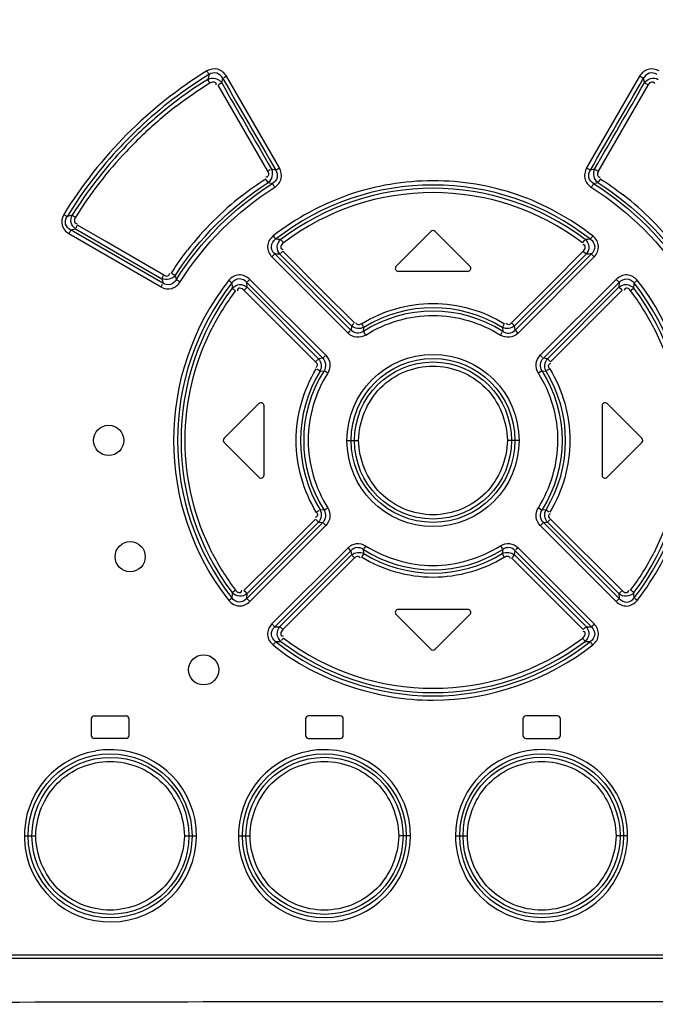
# Model space of a CAD drawing. Header units: inches. Extents: x 0 to 117, y 0 to 83.
# Tile 10 of 73: x 20.08 to 21.74, y 45.17 to 47.74. Entities that reach past the tile are written whole.
import ezdxf

# ---------------------------------------------------------------- set-up
doc = ezdxf.new("R2010")
doc.units = ezdxf.units.IN
doc.header["$LTSCALE"] = 6.431102
doc.header["$MEASUREMENT"] = 0
doc.layers.get('0').update_dxf_attribs({"linetype": 'CONTINUOUS'})
doc.styles.get("Standard").update_dxf_attribs({"font": 'txt', "width": 0.8})
doc.dimstyles.new('DIMSTYLE_2', dxfattribs={"dimtxt": 0.78125, "dimasz": 0.7, "dimexe": 0.18, "dimexo": 0.0625, "dimgap": 0.09, "dimtad": 1, "dimdec": 0, "dimzin": 4, "dimdsep": 46, "dimtxsty": 'STANDARD', "dimblk": '_FILLED', "dimblk1": '_FILLED', "dimblk2": '_FILLED', "dimcen": 0.09, "dimadec": 0, "dimazin": 0, "dimtfac": 1, "dimtdec": 0, "dimtofl": 0, "dimtmove": 0, "dimatfit": 3, "dimldrblk": '_FILLED', "dimfxl": 1, "dimtolj": 1, "dimtzin": 4, "dimarcsym": 0})

# ---------------------------------------------------------------- blocks, each defined once
blk = doc.blocks.new('_FILLED')
at = {"color": 0, "linetype": 'BYBLOCK'}
blk.add_solid([(0, 0), (-1, 0.1429), (-1, -0.1429)], dxfattribs=at)
blk = doc.blocks.new('*D21')
at = {"color": 7, "linetype": 'CONTINUOUS'}
for p, q in [((18.7406, 53.1218), (14.4987, 53.1218)), ((14.8737, 53.1218), (14.8737, 40.289)), ((14.8737, 27.4562), (14.8737, 40.289)), ((21.3059, 27.4562), (14.4987, 27.4562))]:
    blk.add_line(p, q, dxfattribs=at)
at = {"color": 7, "linetype": 'CONTINUOUS', "xscale": 0.7, "yscale": 0.7, "zscale": 0.7}
for p, rotation in [((14.8737, 53.1218), 90), ((14.8737, 27.4562), 270)]:
    blk.add_blockref('_FILLED', p, dxfattribs=dict(at, rotation=rotation))
at = {"color": 7, "linetype": 'CONTINUOUS', "insert": (13.8972, 40.289), "char_height": 0.78125, "width": 1.875, "attachment_point": 2, "rotation": 90, "line_spacing_factor": 0.9}
blk.add_mtext('652', dxfattribs=at)

msp = doc.modelspace()

# ---------------------------------------------------------------- linework, layer by layer
at = {"color": 7, "linetype": 'CONTINUOUS'}
for p, q in [((20.6068, 47.5788), (20.5982, 47.5741)), ((20.6068, 47.5788), (20.6095, 47.5904)), ((20.6197, 47.5961), (20.612, 47.5918)), ((20.7577, 47.3568), (20.6197, 47.5961)), ((21.6968, 47.5961), (21.5588, 47.3568)), ((21.7069, 47.5905), (21.6985, 47.5952)), ((21.7069, 47.5904), (21.7097, 47.5788)), ((20.5966, 47.5732), (20.7264, 47.3484)), ((21.59, 47.3484), (21.7199, 47.5732)), ((20.7264, 47.3484), (20.7341, 47.3527)), ((20.7477, 47.3512), (20.7365, 47.354)), ((20.7477, 47.3512), (20.7561, 47.356)), ((21.5588, 47.3568), (21.5664, 47.3526)), ((21.58, 47.354), (21.5688, 47.3512)), ((21.58, 47.354), (21.5884, 47.3493)), ((20.7279, 47.3189), (20.7226, 47.3269)), ((20.7279, 47.3189), (20.7391, 47.3159)), ((21.5774, 47.3159), (21.5885, 47.3189)), ((20.2126, 47.1951), (20.2255, 47.1982)), ((20.4536, 47.0559), (20.2126, 47.1951)), ((20.2255, 47.1982), (20.4509, 47.068)), ((20.3061, 47.164), (20.2303, 47.2077)), ((21.1527, 47.1909), (21.0621, 47.1004)), ((21.2544, 47.1004), (21.1638, 47.1909)), ((20.2078, 47.1856), (20.4486, 47.0464)), ((20.4558, 47.0775), (20.3061, 47.164)), ((20.87, 47.0357), (20.7662, 47.1395)), ((21.5503, 47.1395), (21.4672, 47.0564)), ((20.7377, 47.1248), (20.9365, 46.9258)), ((20.7451, 47.1326), (20.7387, 47.1259)), ((20.9441, 46.9336), (20.7451, 47.1326)), ((20.9455, 46.9448), (20.7587, 47.1317)), ((21.5578, 47.1317), (21.371, 46.9448)), ((21.5714, 47.1326), (21.3723, 46.9336)), ((21.38, 46.9258), (21.5788, 47.1248)), ((21.5578, 47.1317), (21.5513, 47.1383)), ((20.4885, 47.0656), (20.4858, 47.0766)), ((20.8784, 46.8682), (20.6805, 47.0662)), ((21.2488, 47.0869), (21.0677, 47.0869)), ((21.636, 47.0662), (21.4381, 46.8682)), ((20.6649, 47.0376), (20.8514, 46.8511)), ((20.6731, 47.0456), (20.6722, 47.0583)), ((20.6722, 47.0583), (20.8703, 46.8602)), ((20.8596, 46.859), (20.6731, 47.0456)), ((21.4672, 47.0564), (21.3634, 46.9526)), ((21.4462, 46.8602), (21.6443, 47.0583)), ((21.6433, 47.0456), (21.4569, 46.859)), ((21.5687, 46.9547), (21.6516, 47.0376)), ((21.6443, 47.0583), (21.6433, 47.0455)), ((21.6823, 47.043), (21.6751, 47.0374)), ((20.9531, 46.9526), (20.87, 47.0357)), ((20.9455, 46.9448), (20.9442, 46.9336)), ((20.9455, 46.9448), (20.952, 46.9514)), ((20.9714, 46.9505), (20.9759, 46.9433)), ((20.9764, 46.9303), (20.9773, 46.941)), ((21.3392, 46.941), (21.3442, 46.9491)), ((21.3392, 46.941), (21.34, 46.9303)), ((21.3634, 46.9526), (21.3692, 46.9466)), ((21.3723, 46.9336), (21.371, 46.9448)), ((21.3723, 46.9336), (21.3789, 46.927)), ((21.465, 46.8511), (21.5687, 46.9547)), ((20.9365, 46.9258), (20.9423, 46.9318)), ((20.9764, 46.9303), (20.9816, 46.9224)), ((21.3339, 46.921), (21.3386, 46.9281)), ((20.8514, 46.8511), (20.8577, 46.8571)), ((20.8703, 46.8602), (20.8596, 46.859)), ((20.8703, 46.8602), (20.8771, 46.8669)), ((21.4381, 46.8682), (21.4442, 46.8621)), ((21.4569, 46.859), (21.4462, 46.8602)), ((21.4569, 46.859), (21.4638, 46.8523)), ((20.8633, 46.8269), (20.8551, 46.8319)), ((21.4629, 46.8328), (21.4555, 46.8283)), ((20.8633, 46.8269), (20.8738, 46.8277)), ((20.8834, 46.8217), (20.8761, 46.8263)), ((21.4427, 46.8277), (21.4346, 46.8226)), ((21.4427, 46.8277), (21.4531, 46.8269)), ((20.7038, 46.7421), (20.6133, 46.6515)), ((20.7173, 46.5554), (20.7173, 46.7365)), ((21.5992, 46.7365), (21.5992, 46.5554)), ((21.7032, 46.6515), (21.6126, 46.7421)), ((20.6133, 46.6404), (20.7038, 46.5499)), ((20.9336, 46.646), (20.9642, 46.646)), ((21.3829, 46.646), (21.3522, 46.646)), ((21.6126, 46.5499), (21.7032, 46.6404)), ((20.8536, 46.4592), (20.861, 46.4636)), ((20.8738, 46.4642), (20.8634, 46.4651)), ((20.8738, 46.4642), (20.8819, 46.4693)), ((21.4331, 46.4703), (21.4404, 46.4657)), ((21.4531, 46.465), (21.4427, 46.4643)), ((21.4531, 46.465), (21.4614, 46.4601)), ((20.8703, 46.4317), (20.6722, 46.2336)), ((20.6731, 46.2464), (20.8596, 46.4329)), ((20.6805, 46.2257), (20.8784, 46.4238)), ((20.8514, 46.4408), (20.7478, 46.3372)), ((20.8596, 46.4329), (20.8527, 46.4397)), ((20.8596, 46.4329), (20.8703, 46.4317)), ((20.8784, 46.4238), (20.8722, 46.4298)), ((21.4381, 46.4238), (21.636, 46.2257)), ((21.4462, 46.4317), (21.4394, 46.425)), ((21.4462, 46.4317), (21.4569, 46.433)), ((21.6443, 46.2336), (21.4462, 46.4317)), ((21.4569, 46.4329), (21.6433, 46.2464)), ((21.465, 46.4408), (21.4588, 46.4348)), ((21.6516, 46.2543), (21.465, 46.4408)), ((21.3339, 46.371), (21.3386, 46.3638)), ((20.9365, 46.3661), (20.7377, 46.1672)), ((20.7451, 46.1594), (20.9441, 46.3583)), ((20.7587, 46.1603), (20.9455, 46.3472)), ((20.9441, 46.3583), (20.9376, 46.365)), ((20.9441, 46.3583), (20.9455, 46.3472)), ((20.9531, 46.3394), (20.9473, 46.3454)), ((20.9773, 46.3509), (20.9723, 46.3429)), ((20.9773, 46.3509), (20.9765, 46.3616)), ((21.34, 46.3616), (21.3391, 46.351)), ((21.3451, 46.3415), (21.3406, 46.3487)), ((21.371, 46.3472), (21.3645, 46.3405)), ((21.371, 46.3472), (21.3723, 46.3584)), ((21.371, 46.3472), (21.5578, 46.1603)), ((21.3723, 46.3583), (21.5714, 46.1594)), ((21.38, 46.3661), (21.3741, 46.3602)), ((21.5788, 46.1672), (21.38, 46.3661)), ((20.7478, 46.3372), (20.6649, 46.2543)), ((20.8493, 46.2355), (20.9531, 46.3394)), ((21.3634, 46.3394), (21.4672, 46.2355)), ((20.6342, 46.2489), (20.6414, 46.2546)), ((20.6722, 46.2336), (20.6732, 46.2464)), ((21.6433, 46.2464), (21.6443, 46.2337)), ((20.7662, 46.1525), (20.8493, 46.2355)), ((21.4672, 46.2355), (21.5503, 46.1525)), ((21.0621, 46.1916), (21.1527, 46.101)), ((21.2488, 46.205), (21.0677, 46.205)), ((21.1638, 46.101), (21.2544, 46.1916)), ((21.5714, 46.1594), (21.5778, 46.166)), ((20.7587, 46.1603), (20.7651, 46.1536)), ((20.2665, 45.9196), (20.2665, 45.8763)), ((20.2744, 45.9275), (20.3571, 45.9275)), ((20.3649, 45.8763), (20.3649, 45.9196)), ((20.8256, 45.9196), (20.8256, 45.8763)), ((20.9161, 45.9275), (20.8334, 45.9275)), ((20.924, 45.8763), (20.924, 45.9196)), ((21.3925, 45.9196), (21.3925, 45.8763)), ((21.483, 45.9275), (21.4004, 45.9275)), ((21.4909, 45.8763), (21.4909, 45.9196)), ((20.3571, 45.8684), (20.2744, 45.8684)), ((20.8334, 45.8684), (20.9161, 45.8684)), ((21.4004, 45.8684), (21.483, 45.8684)), ((20.0918, 45.6145), (20.1215, 45.6145)), ((20.5094, 45.6145), (20.541, 45.6145)), ((20.6504, 45.6145), (20.6807, 45.6145)), ((21.0996, 45.6145), (21.0687, 45.6145)), ((21.2169, 45.6145), (21.2478, 45.6145)), ((21.6661, 45.6145), (21.6358, 45.6145)), ((19.929, 45.3035), (22.3875, 45.3035)), ((19.9299, 45.2956), (22.3866, 45.2956))]:
    msp.add_line(p, q, dxfattribs=at)
for centre, radius in [((21.1582, 46.6458), 0.2246), ((21.1582, 46.646), 0.2138), ((21.1582, 46.6458), 0.2049), ((20.3118, 46.646), 0.0394), ((20.368, 46.3426), 0.0394), ((20.5597, 46.0474), 0.0394), ((20.3155, 45.6144), 0.2138), ((20.3164, 45.6143), 0.2048), ((20.8747, 45.6144), 0.2138), ((20.875, 45.6143), 0.2049), ((21.4418, 45.6145), 0.2138), ((21.4415, 45.6146), 0.2049)]:
    msp.add_circle(centre, radius, dxfattribs=at)
for centre, radius, start, end in [((21.1594, 46.644), 1.1216, 121.4845, 133.2433), ((21.1577, 46.6483), 1.1081, 122.0025, 127.651), ((23.5968, 46.8349), 3.1185, 165.7894, 166.0268), ((138.625, 115.5861), 136.2023, 209.948762, 210.064976), ((-96.3125, 115.5884), 136.2069, 329.935027, 330.051237), ((21.1594, 46.6462), 1.1108, 127.6503, 133.3319), ((21.1761, 46.6299), 1.1234, 127.7814, 133.4079), ((21.1602, 46.6454), 1.1119, 133.3342, 142.4833), ((21.1588, 46.645), 1.1204, 133.2538, 136.715), ((21.19, 46.614), 1.1445, 133.3682, 136.6174), ((21.1597, 46.6445), 1.1214, 136.7264, 148.5183), ((21.1725, 46.6298), 1.121, 136.5872, 142.1846), ((21.1577, 46.6473), 1.1087, 142.4822, 148.077), ((21.0734, 46.706), 0.9959, 142.152, 148.4004), ((21.1582, 46.6455), 0.6669, 51.9822, 128.0177), ((21.1582, 46.6468), 0.657, 52.834, 127.166), ((21.1821, 46.6215), 0.8443, 128.1778, 141.8951), ((21.158, 46.6458), 0.6468, 52.8789, 127.1227), ((21.1344, 46.622), 0.8439, 38.2362, 51.9535), ((20.4626, 46.2557), 1.0083, 104.1163, 104.9001), ((21.1582, 47.1854), 0.00787, 45, 135), ((20.6723, 45.3049), 1.8675, 87.2661, 87.6911), ((21.642, 45.3526), 1.8198, 92.3008, 92.737), ((20.6423, 45.425), 1.7107, 86.1005, 86.5556), ((21.6742, 45.4249), 1.7108, 93.445, 93.9001), ((21.0677, 47.0948), 0.00787, 135.0003, 270.0004), ((21.2488, 47.0948), 0.00787, 270, 45), ((22.6777, 47.5742), 2.2836, 192.8073, 193.1179), ((21.1593, 46.646), 0.6781, 141.9733, 218.028), ((21.158, 46.646), 0.6664, 141.9271, 218.0729), ((21.1592, 46.646), 0.6583, 142.9038, 217.0962), ((21.1804, 46.6326), 0.6726, 143.1058, 152.8203), ((22.4502, 47.1513), 1.8192, 182.973, 183.4121), ((21.1361, 46.6327), 0.6725, 27.18, 36.8957), ((19.8567, 47.1519), 1.8289, 356.5885, 357.0253), ((21.1572, 46.646), 0.6583, 322.9038, 37.0962), ((21.1585, 46.646), 0.6664, 321.925, 38.075), ((21.1582, 46.6464), 0.3457, 58.4479, 121.5521), ((21.1582, 46.6458), 0.3377, 57.4291, 122.5705), ((21.1588, 46.646), 0.3464, 148.5156, 211.4848), ((21.1583, 46.646), 0.3376, 147.4261, 212.5737), ((21.1583, 46.646), 0.3375, 327.4123, 32.5867), ((21.1577, 46.646), 0.3464, 328.5156, 31.4848), ((20.7094, 46.7365), 0.00787, 0, 135.0054), ((21.6071, 46.7365), 0.00787, 44.9946, 180), ((20.6189, 46.646), 0.00787, 135, 225), ((21.6976, 46.646), 0.00787, 315, 45), ((20.7094, 46.5554), 0.00787, 224.9946, 360), ((21.6071, 46.5554), 0.00787, 180, 315.0054), ((21.1804, 46.6593), 0.6725, 207.1801, 216.8956), ((21.1582, 46.6461), 0.3376, 237.4257, 302.5794), ((21.1582, 46.6456), 0.3457, 238.4479, 301.5521), ((21.136, 46.6593), 0.6726, 323.1059, 332.8203), ((22.4512, 46.1406), 1.8202, 176.5879, 177.0268), ((19.8719, 46.141), 1.8136, 2.972, 3.4125), ((21.0677, 46.1972), 0.00787, 90, 225), ((21.2488, 46.1972), 0.00787, 315, 90), ((20.6423, 47.867), 1.7107, 273.4446, 273.8997), ((21.6741, 47.867), 1.7107, 266.1005, 266.5556), ((20.6745, 47.9385), 1.8189, 272.3006, 272.7371), ((21.1582, 46.6464), 0.6669, 231.9822, 308.0178), ((21.1582, 46.6452), 0.657, 232.834, 307.166), ((21.1584, 46.6461), 0.6468, 232.879, 307.1228), ((21.6423, 47.945), 1.8255, 267.2632, 267.698), ((21.1582, 46.1066), 0.00787, 225, 315), ((20.2744, 45.9196), 0.00787, 90, 180), ((20.3571, 45.9196), 0.00787, 0, 90.004), ((20.8334, 45.9196), 0.00787, 89.9993, 179.9993), ((20.9161, 45.9196), 0.00787, 0, 90.0004), ((21.4004, 45.9196), 0.00787, 89.9996, 179.9996), ((21.483, 45.9196), 0.00787, 0, 90.0007), ((20.2744, 45.8763), 0.00787, 180, 270), ((20.3571, 45.8763), 0.00787, 269.996, 360), ((20.8334, 45.8763), 0.00787, 180.0007, 270.0007), ((20.9161, 45.8763), 0.00787, 269.9996, 360), ((21.4004, 45.8763), 0.00787, 180.0004, 270.0004), ((21.483, 45.8763), 0.00787, 269.9993, 360), ((20.3164, 45.6143), 0.2246, 99.8521, 93.2368), ((20.3163, 45.6155), 0.2238, 93.235, 99.8285), ((20.875, 45.6143), 0.2246, 99.7564, 93.1761), ((20.8749, 45.6155), 0.2238, 93.1742, 99.7302), ((21.4416, 45.6145), 0.2248, 99.632, 180.0139), ((21.4414, 45.6155), 0.2237, 93.0204, 99.6125), ((21.4413, 45.6145), 0.2248, 359.9881, 93.0224), ((21.1595, -373.8783), 419.0596, 89.825263, 90.17508)]:
    msp.add_arc(centre, radius, start, end, dxfattribs=at)
for points in [[(20.5683, 47.6099), (20.4181, 47.5178), (20.2866, 47.3861), (20.1948, 47.2358)], [(20.4879, 47.5178), (20.5161, 47.5396), (20.5455, 47.5601), (20.5759, 47.5787)], [(20.6068, 47.5788), (20.6492, 47.5035), (20.6938, 47.4293), (20.7365, 47.354)], [(21.58, 47.354), (21.6226, 47.4293), (21.6672, 47.5035), (21.7097, 47.5788)], [(20.7365, 47.354), (20.742, 47.3433), (20.7378, 47.3258), (20.7279, 47.3189)], [(21.5885, 47.3189), (21.5787, 47.3258), (21.5745, 47.3433), (21.58, 47.354)], [(20.4858, 47.0766), (20.5473, 47.1728), (20.6318, 47.2573), (20.7279, 47.3189)], [(20.6602, 47.2852), (20.6799, 47.3006), (20.7004, 47.3151), (20.7216, 47.3283)], [(21.5885, 47.3189), (21.6847, 47.2573), (21.7692, 47.1728), (21.8307, 47.0766)], [(21.5949, 47.3283), (21.6155, 47.3156), (21.6354, 47.3015), (21.6545, 47.2866)], [(20.4885, 47.0656), (20.5512, 47.1657), (20.6389, 47.2534), (20.7391, 47.3159)], [(20.4985, 47.0596), (20.5604, 47.1582), (20.6468, 47.2446), (20.7453, 47.3065)], [(21.5712, 47.3065), (21.6697, 47.2446), (21.756, 47.1582), (21.8179, 47.0597)], [(21.5774, 47.3159), (21.6776, 47.2534), (21.7653, 47.1657), (21.828, 47.0656)], [(20.4758, 47.0827), (20.4886, 47.1034), (20.5027, 47.1233), (20.5177, 47.1425)], [(20.4858, 47.0766), (20.4788, 47.0668), (20.4615, 47.0624), (20.4509, 47.068)], [(20.4758, 47.0827), (20.4783, 47.081), (20.4858, 47.0762), (20.4834, 47.078)], [(20.9773, 46.941), (20.968, 46.9358), (20.9533, 46.9375), (20.9455, 46.9448)], [(21.371, 46.9448), (21.3632, 46.9375), (21.3485, 46.9358), (21.3392, 46.941)], [(20.8596, 46.859), (20.8669, 46.8511), (20.8686, 46.8363), (20.8633, 46.8269)], [(20.8703, 46.8602), (20.8783, 46.8529), (20.8801, 46.8366), (20.8738, 46.8277)], [(21.4427, 46.8277), (21.4364, 46.8367), (21.4381, 46.8529), (21.4462, 46.8602)], [(21.4531, 46.8269), (21.4478, 46.8363), (21.4496, 46.8511), (21.4569, 46.859)], [(20.8633, 46.465), (20.8686, 46.4557), (20.8669, 46.4408), (20.8596, 46.4329)], [(20.8738, 46.4642), (20.8801, 46.4553), (20.8783, 46.4391), (20.8703, 46.4317)], [(21.4462, 46.4317), (21.4381, 46.4391), (21.4364, 46.4553), (21.4427, 46.4642)], [(21.4569, 46.4329), (21.4496, 46.4408), (21.4478, 46.4557), (21.4531, 46.465)], [(20.9455, 46.3472), (20.9533, 46.3545), (20.968, 46.3562), (20.9773, 46.3509)], [(21.3392, 46.3509), (21.3485, 46.3562), (21.3632, 46.3545), (21.371, 46.3472)]]:
    msp.add_open_spline(points, degree=3, dxfattribs=at)
for points, knots in [([(20.6197, 47.5961), (20.6145, 47.6042), (20.5984, 47.619), (20.5767, 47.6146), (20.5683, 47.6099)], [0, 0, 0, 0, 0.500779, 1, 1, 1, 1]), ([(20.5737, 47.6005), (20.5735, 47.6009), (20.5721, 47.6037), (20.5705, 47.6063), (20.5691, 47.6085)], [0, 0, 0, 0, 0.147212, 1, 1, 1, 1]), ([(20.6095, 47.5905), (20.6064, 47.5965), (20.5951, 47.6075), (20.5794, 47.6043), (20.5737, 47.6005)], [0, 0, 0, 0, 0.499649, 1, 1, 1, 1]), ([(21.7482, 47.6099), (21.7398, 47.6146), (21.7181, 47.6189), (21.702, 47.6042), (21.6968, 47.5961)], [0, 0, 0, 0, 0.499256, 1, 1, 1, 1]), ([(21.7428, 47.6005), (21.7371, 47.6043), (21.7214, 47.6075), (21.7101, 47.5965), (21.7069, 47.5905)], [0, 0, 0, 0, 0.500596, 1, 1, 1, 1]), ([(20.5705, 47.588), (20.5763, 47.5913), (20.5912, 47.5934), (20.6031, 47.5845), (20.6068, 47.5788)], [0, 0, 0, 0, 0.498838, 1, 1, 1, 1]), ([(20.5759, 47.5787), (20.5748, 47.5804), (20.5743, 47.5809), (20.5714, 47.5863), (20.5718, 47.5858)], [0, 0, 0, 0, 0.758575, 1, 1, 1, 1]), ([(20.5759, 47.5787), (20.5791, 47.5804), (20.5842, 47.5825), (20.5917, 47.5799), (20.592, 47.5757), (20.5918, 47.5738)], [0, 0, 0, 0, 0.511417, 0.728799, 1, 1, 1, 1]), ([(21.7097, 47.5788), (21.7134, 47.5845), (21.7253, 47.5934), (21.7401, 47.5913), (21.746, 47.588)], [0, 0, 0, 0, 0.501251, 1, 1, 1, 1]), ([(21.7199, 47.5732), (21.7179, 47.5743), (21.7173, 47.5748), (21.7115, 47.5779), (21.7121, 47.5775)], [0, 0, 0, 0, 0.754721, 1, 1, 1, 1]), ([(21.7199, 47.5732), (21.7218, 47.5763), (21.7252, 47.5806), (21.7331, 47.5822), (21.7354, 47.5786), (21.7361, 47.5769)], [0, 0, 0, 0, 0.513554, 0.729409, 1, 1, 1, 1]), ([(20.7264, 47.3484), (20.7281, 47.3453), (20.7318, 47.3386), (20.7249, 47.3327), (20.7219, 47.3329)], [0, 0, 0, 0, 0.537146, 1, 1, 1, 1]), ([(20.7477, 47.3512), (20.7513, 47.3456), (20.7545, 47.3309), (20.7448, 47.3192), (20.7391, 47.3159)], [0, 0, 0, 0, 0.500051, 1, 1, 1, 1]), ([(20.7453, 47.3065), (20.753, 47.3117), (20.7663, 47.328), (20.7621, 47.3485), (20.7577, 47.3568)], [0, 0, 0, 0, 0.499886, 1, 1, 1, 1]), ([(21.5588, 47.3568), (21.5544, 47.3486), (21.5501, 47.328), (21.5635, 47.3117), (21.5712, 47.3065)], [0, 0, 0, 0, 0.500153, 1, 1, 1, 1]), ([(21.5774, 47.3159), (21.5716, 47.3192), (21.562, 47.3309), (21.5652, 47.3457), (21.5688, 47.3512)], [0, 0, 0, 0, 0.500153, 1, 1, 1, 1]), ([(21.59, 47.3484), (21.5883, 47.3454), (21.5846, 47.3386), (21.5915, 47.3325), (21.5945, 47.3328)], [0, 0, 0, 0, 0.540973, 1, 1, 1, 1]), ([(21.5755, 47.1796), (21.5163, 47.225), (21.3833, 47.2992), (21.1582, 47.3356), (20.9336, 47.2986), (20.7999, 47.2254), (20.741, 47.1796)], [0, 0, 0, 0, 0.250027, 0.500006, 0.750027, 1, 1, 1, 1]), ([(21.5949, 47.3283), (21.5937, 47.3265), (21.5934, 47.3258), (21.5897, 47.3205), (21.59, 47.3211)], [0, 0, 0, 0, 0.755487, 1, 1, 1, 1]), ([(20.7453, 47.3065), (20.7441, 47.3083), (20.7438, 47.309), (20.7402, 47.3143), (20.7405, 47.3137)], [0, 0, 0, 0, 0.757341, 1, 1, 1, 1]), ([(21.5774, 47.3159), (21.5771, 47.3156), (21.5753, 47.313), (21.5736, 47.3103), (21.5722, 47.3079)], [0, 0, 0, 0, 0.14875, 1, 1, 1, 1]), ([(20.1948, 47.2358), (20.1902, 47.2275), (20.1855, 47.2065), (20.1998, 47.1906), (20.2078, 47.1856)], [0, 0, 0, 0, 0.500028, 1, 1, 1, 1]), ([(20.1948, 47.2358), (20.1972, 47.2343), (20.2001, 47.2324), (20.2029, 47.2305), (20.2033, 47.2301)], [0, 0, 0, 0, 0.841572, 1, 1, 1, 1]), ([(20.2126, 47.1951), (20.2066, 47.198), (20.196, 47.2093), (20.1994, 47.2246), (20.2033, 47.2301)], [0, 0, 0, 0, 0.499343, 1, 1, 1, 1]), ([(20.2255, 47.1982), (20.2201, 47.2018), (20.2113, 47.2135), (20.2135, 47.2279), (20.2166, 47.2336)], [0, 0, 0, 0, 0.500427, 1, 1, 1, 1]), ([(20.2166, 47.2336), (20.2171, 47.2332), (20.2198, 47.2312), (20.2227, 47.2293), (20.2251, 47.2278)], [0, 0, 0, 0, 0.158564, 1, 1, 1, 1]), ([(20.2251, 47.2278), (20.2233, 47.2248), (20.2213, 47.2198), (20.2237, 47.2124), (20.2278, 47.2121), (20.2296, 47.2124)], [0, 0, 0, 0, 0.515078, 0.733775, 1, 1, 1, 1]), ([(20.2126, 47.1951), (20.2125, 47.1946), (20.2114, 47.1918), (20.2098, 47.1891), (20.2084, 47.187)], [0, 0, 0, 0, 0.148032, 1, 1, 1, 1]), ([(20.2303, 47.2077), (20.2293, 47.2059), (20.2287, 47.2054), (20.2262, 47.1999), (20.2267, 47.2004)], [0, 0, 0, 0, 0.755015, 1, 1, 1, 1]), ([(20.741, 47.1796), (20.7332, 47.1731), (20.7209, 47.1533), (20.7307, 47.1322), (20.7377, 47.1248)], [0, 0, 0, 0, 0.500073, 1, 1, 1, 1]), ([(20.7451, 47.1326), (20.7397, 47.1374), (20.7321, 47.1526), (20.7415, 47.1669), (20.7475, 47.1709)], [0, 0, 0, 0, 0.500141, 1, 1, 1, 1]), ([(20.741, 47.1796), (20.7423, 47.1779), (20.7428, 47.1775), (20.7464, 47.1725), (20.7459, 47.173)], [0, 0, 0, 0, 0.759403, 1, 1, 1, 1]), ([(20.7587, 47.1317), (20.754, 47.137), (20.7485, 47.1518), (20.756, 47.1658), (20.7613, 47.1703)], [0, 0, 0, 0, 0.500011, 1, 1, 1, 1]), ([(20.7613, 47.1703), (20.7616, 47.1699), (20.7633, 47.1673), (20.7652, 47.1649), (20.7668, 47.1628)], [0, 0, 0, 0, 0.147402, 1, 1, 1, 1]), ([(21.5488, 47.1615), (21.55, 47.1632), (21.5505, 47.1637), (21.5541, 47.1688), (21.5536, 47.1683)], [0, 0, 0, 0, 0.757613, 1, 1, 1, 1]), ([(21.5551, 47.1703), (21.5605, 47.1658), (21.5679, 47.1518), (21.5624, 47.137), (21.5578, 47.1317)], [0, 0, 0, 0, 0.500124, 1, 1, 1, 1]), ([(21.569, 47.1709), (21.5692, 47.1713), (21.571, 47.1738), (21.5729, 47.1763), (21.5746, 47.1783)], [0, 0, 0, 0, 0.147255, 1, 1, 1, 1]), ([(21.569, 47.1709), (21.5749, 47.1668), (21.5843, 47.1526), (21.5768, 47.1373), (21.5714, 47.1326)], [0, 0, 0, 0, 0.500131, 1, 1, 1, 1]), ([(21.5788, 47.1248), (21.5858, 47.1322), (21.5956, 47.1533), (21.5832, 47.1731), (21.5755, 47.1796)], [0, 0, 0, 0, 0.50003, 1, 1, 1, 1]), ([(20.7662, 47.1395), (20.7647, 47.138), (20.7642, 47.1376), (20.7599, 47.1331), (20.7605, 47.1335)], [0, 0, 0, 0, 0.757879, 1, 1, 1, 1]), ([(20.7677, 47.1615), (20.7646, 47.1592), (20.7608, 47.1548), (20.7606, 47.1463), (20.7648, 47.1448), (20.7668, 47.1446)], [0, 0, 0, 0, 0.518184, 0.734454, 1, 1, 1, 1]), ([(21.5503, 47.1395), (21.553, 47.1422), (21.5562, 47.1471), (21.5552, 47.1555), (21.5508, 47.1564), (21.5489, 47.1564)], [0, 0, 0, 0, 0.518041, 0.73434, 1, 1, 1, 1]), ([(21.5788, 47.1248), (21.5773, 47.1263), (21.5768, 47.1267), (21.5726, 47.1312), (21.5731, 47.1308)], [0, 0, 0, 0, 0.757839, 1, 1, 1, 1]), ([(20.4509, 47.068), (20.451, 47.0684), (20.4523, 47.0712), (20.4538, 47.0739), (20.4552, 47.0761)], [0, 0, 0, 0, 0.147627, 1, 1, 1, 1]), ([(20.4885, 47.0656), (20.4853, 47.0599), (20.4742, 47.0499), (20.4592, 47.0524), (20.4536, 47.0559)], [0, 0, 0, 0, 0.499506, 1, 1, 1, 1]), ([(20.4558, 47.0775), (20.4588, 47.0758), (20.4656, 47.0723), (20.4714, 47.0792), (20.4711, 47.0822)], [0, 0, 0, 0, 0.538458, 1, 1, 1, 1]), ([(20.4885, 47.0656), (20.4889, 47.0654), (20.4918, 47.0639), (20.4945, 47.0621), (20.4969, 47.0606)], [0, 0, 0, 0, 0.150268, 1, 1, 1, 1]), ([(20.6805, 47.0662), (20.6729, 47.0731), (20.6521, 47.0837), (20.6317, 47.0715), (20.6252, 47.0637)], [0, 0, 0, 0, 0.500782, 1, 1, 1, 1]), ([(20.6334, 47.0569), (20.6331, 47.0572), (20.6308, 47.0593), (20.6284, 47.0612), (20.6263, 47.0627)], [0, 0, 0, 0, 0.146732, 1, 1, 1, 1]), ([(20.6722, 47.0583), (20.6673, 47.0637), (20.6524, 47.0718), (20.6376, 47.0629), (20.6334, 47.0569)], [0, 0, 0, 0, 0.499785, 1, 1, 1, 1]), ([(20.6805, 47.0662), (20.6789, 47.0647), (20.6785, 47.0641), (20.6737, 47.0597), (20.6741, 47.0602)], [0, 0, 0, 0, 0.756941, 1, 1, 1, 1]), ([(21.6913, 47.0637), (21.6848, 47.0715), (21.6644, 47.0835), (21.6435, 47.0732), (21.636, 47.0662)], [0, 0, 0, 0, 0.499291, 1, 1, 1, 1]), ([(21.6443, 47.0583), (21.6439, 47.0586), (21.6415, 47.0608), (21.6393, 47.063), (21.6374, 47.065)], [0, 0, 0, 0, 0.149135, 1, 1, 1, 1]), ([(21.6443, 47.0583), (21.6491, 47.0638), (21.664, 47.0718), (21.6789, 47.0629), (21.6831, 47.0569)], [0, 0, 0, 0, 0.499727, 1, 1, 1, 1]), ([(21.6913, 47.0637), (21.6897, 47.0624), (21.6891, 47.0621), (21.6845, 47.0581), (21.685, 47.0585)], [0, 0, 0, 0, 0.758217, 1, 1, 1, 1]), ([(21.6913, 46.2283), (21.7364, 46.2878), (21.8107, 46.421), (21.8603, 46.7176), (21.7828, 46.9484), (21.6913, 47.0637)], [0, 0, 0, 0, 0.251747, 0.503567, 1, 1, 1, 1]), ([(20.4486, 47.0464), (20.4568, 47.042), (20.4776, 47.0383), (20.4932, 47.0519), (20.4985, 47.0596)], [0, 0, 0, 0, 0.499233, 1, 1, 1, 1]), ([(20.4486, 47.0464), (20.4497, 47.0482), (20.4502, 47.0488), (20.4528, 47.0542), (20.4524, 47.0537)], [0, 0, 0, 0, 0.757888, 1, 1, 1, 1]), ([(20.6342, 47.043), (20.6387, 47.0484), (20.6529, 47.0559), (20.6678, 47.0503), (20.6731, 47.0456)], [0, 0, 0, 0, 0.49888, 1, 1, 1, 1]), ([(20.6426, 47.0364), (20.6409, 47.0377), (20.6403, 47.038), (20.6356, 47.0418), (20.6362, 47.0415)], [0, 0, 0, 0, 0.758222, 1, 1, 1, 1]), ([(20.6649, 47.0376), (20.6621, 47.0404), (20.6571, 47.0437), (20.6486, 47.0429), (20.6476, 47.0384), (20.6476, 47.0364)], [0, 0, 0, 0, 0.519578, 0.735692, 1, 1, 1, 1]), ([(20.6731, 47.0456), (20.6728, 47.0452), (20.6704, 47.0431), (20.6681, 47.0408), (20.6662, 47.0388)], [0, 0, 0, 0, 0.149449, 1, 1, 1, 1]), ([(21.6433, 47.0456), (21.6486, 47.0503), (21.6636, 47.0559), (21.6777, 47.0484), (21.6823, 47.043)], [0, 0, 0, 0, 0.501228, 1, 1, 1, 1]), ([(21.6516, 47.0376), (21.6501, 47.0392), (21.6496, 47.0398), (21.6448, 47.0442), (21.6453, 47.0437)], [0, 0, 0, 0, 0.755079, 1, 1, 1, 1]), ([(21.6739, 47.0364), (21.6716, 47.0395), (21.6671, 47.0432), (21.6586, 47.0433), (21.6572, 47.039), (21.657, 47.037)], [0, 0, 0, 0, 0.516522, 0.733375, 1, 1, 1, 1]), ([(20.9714, 46.9505), (21.0267, 46.9841), (21.1582, 47.0224), (21.2898, 46.9841), (21.3451, 46.9505)], [0, 0, 0, 0, 0.500001, 1, 1, 1, 1]), ([(20.9826, 46.921), (21.0343, 46.9533), (21.1582, 46.9913), (21.2823, 46.9534), (21.3339, 46.921)], [0, 0, 0, 0, 0.500024, 1, 1, 1, 1]), ([(20.5821, 46.3521), (20.5362, 46.4418), (20.4867, 46.646), (20.5362, 46.8502), (20.5821, 46.9399)], [0, 0, 0, 0, 0.5, 1, 1, 1, 1]), ([(20.9764, 46.9303), (20.9717, 46.927), (20.9594, 46.9233), (20.9481, 46.9293), (20.9441, 46.9336)], [0, 0, 0, 0, 0.499719, 1, 1, 1, 1]), ([(20.9714, 46.9505), (20.9688, 46.949), (20.9633, 46.9455), (20.9574, 46.9505), (20.957, 46.9532)], [0, 0, 0, 0, 0.525329, 1, 1, 1, 1]), ([(21.34, 46.9303), (21.3448, 46.927), (21.357, 46.9233), (21.3684, 46.9294), (21.3723, 46.9336)], [0, 0, 0, 0, 0.499761, 1, 1, 1, 1]), ([(21.3634, 46.9526), (21.3612, 46.9505), (21.3566, 46.9459), (21.3498, 46.9495), (21.3488, 46.952)], [0, 0, 0, 0, 0.524921, 1, 1, 1, 1]), ([(21.7343, 46.9399), (21.7803, 46.8502), (21.8298, 46.646), (21.7803, 46.4418), (21.7343, 46.3521)], [0, 0, 0, 0, 0.5, 1, 1, 1, 1]), ([(20.9826, 46.921), (20.9756, 46.9166), (20.9584, 46.9119), (20.9423, 46.92), (20.9365, 46.9258)], [0, 0, 0, 0, 0.500099, 1, 1, 1, 1]), ([(21.38, 46.9258), (21.3741, 46.9201), (21.3582, 46.9119), (21.3408, 46.9166), (21.3339, 46.921)], [0, 0, 0, 0, 0.49987, 1, 1, 1, 1]), ([(20.8784, 46.8682), (20.8841, 46.8622), (20.8926, 46.8462), (20.8877, 46.8288), (20.8834, 46.8217)], [0, 0, 0, 0, 0.50001, 1, 1, 1, 1]), ([(21.4331, 46.8217), (21.4287, 46.8287), (21.424, 46.8461), (21.4322, 46.8623), (21.4381, 46.8682)], [0, 0, 0, 0, 0.499999, 1, 1, 1, 1]), ([(20.8536, 46.4592), (20.8201, 46.5145), (20.7817, 46.646), (20.82, 46.7775), (20.8536, 46.8328)], [0, 0, 0, 0, 0.500004, 1, 1, 1, 1]), ([(20.8514, 46.8511), (20.8535, 46.849), (20.8582, 46.8444), (20.8546, 46.8375), (20.8521, 46.8365)], [0, 0, 0, 0, 0.524853, 1, 1, 1, 1]), ([(20.9642, 46.646), (20.9649, 46.6955), (21.006, 46.7985), (21.1582, 46.8605), (21.3104, 46.7986), (21.3517, 46.6955), (21.3522, 46.646)], [0, 0, 0, 0, 0.250007, 0.499986, 0.749973, 1, 1, 1, 1]), ([(21.4629, 46.8328), (21.4613, 46.8353), (21.4578, 46.8409), (21.4629, 46.8468), (21.4656, 46.8472)], [0, 0, 0, 0, 0.525399, 1, 1, 1, 1]), ([(21.4629, 46.8328), (21.4964, 46.7774), (21.5348, 46.646), (21.4965, 46.5145), (21.4629, 46.4592)], [0, 0, 0, 0, 0.500004, 1, 1, 1, 1]), ([(20.8834, 46.8217), (20.8509, 46.7701), (20.8138, 46.646), (20.8508, 46.5218), (20.8834, 46.4703)], [0, 0, 0, 0, 0.499948, 1, 1, 1, 1]), ([(21.4331, 46.4703), (21.4653, 46.5221), (21.5032, 46.6459), (21.4657, 46.7701), (21.4331, 46.8217)], [0, 0, 0, 0, 0.499983, 1, 1, 1, 1]), ([(21.3522, 46.646), (21.3516, 46.5965), (21.3105, 46.4934), (21.1582, 46.4314), (21.006, 46.4934), (20.9648, 46.5965), (20.9642, 46.646)], [0, 0, 0, 0, 0.250007, 0.499986, 0.749974, 1, 1, 1, 1]), ([(20.8536, 46.4592), (20.8551, 46.4566), (20.8586, 46.451), (20.8535, 46.4452), (20.8509, 46.4448)], [0, 0, 0, 0, 0.5254, 1, 1, 1, 1]), ([(20.8834, 46.4703), (20.8877, 46.4632), (20.8926, 46.4458), (20.8841, 46.4298), (20.8784, 46.4238)], [0, 0, 0, 0, 0.500068, 1, 1, 1, 1]), ([(21.4381, 46.4238), (21.4324, 46.4298), (21.4239, 46.4458), (21.4287, 46.4632), (21.4331, 46.4703)], [0, 0, 0, 0, 0.49997, 1, 1, 1, 1]), ([(21.465, 46.4408), (21.463, 46.443), (21.4582, 46.4476), (21.4618, 46.4545), (21.4644, 46.4555)], [0, 0, 0, 0, 0.524853, 1, 1, 1, 1]), ([(20.9365, 46.3661), (20.9424, 46.3718), (20.9582, 46.3802), (20.9754, 46.3753), (20.9824, 46.3711)], [0, 0, 0, 0, 0.499934, 1, 1, 1, 1]), ([(20.9824, 46.3711), (20.9813, 46.3692), (20.9811, 46.3686), (20.9775, 46.3632), (20.9779, 46.3638)], [0, 0, 0, 0, 0.756943, 1, 1, 1, 1]), ([(20.9824, 46.3711), (21.034, 46.3384), (21.1582, 46.3012), (21.2821, 46.3387), (21.3339, 46.371)], [0, 0, 0, 0, 0.499956, 1, 1, 1, 1]), ([(21.3339, 46.371), (21.3409, 46.3752), (21.3581, 46.3802), (21.3741, 46.3719), (21.38, 46.3661)], [0, 0, 0, 0, 0.500151, 1, 1, 1, 1]), ([(20.9764, 46.3616), (20.9717, 46.3649), (20.9594, 46.3687), (20.9481, 46.3626), (20.9441, 46.3583)], [0, 0, 0, 0, 0.499764, 1, 1, 1, 1]), ([(20.9531, 46.3394), (20.9553, 46.3414), (20.9599, 46.3461), (20.9667, 46.3425), (20.9677, 46.34)], [0, 0, 0, 0, 0.524921, 1, 1, 1, 1]), ([(21.3723, 46.3583), (21.3684, 46.3626), (21.357, 46.3687), (21.3448, 46.3649), (21.34, 46.3616)], [0, 0, 0, 0, 0.500438, 1, 1, 1, 1]), ([(21.3451, 46.3415), (21.3477, 46.343), (21.3532, 46.3465), (21.359, 46.3414), (21.3594, 46.3388)], [0, 0, 0, 0, 0.525328, 1, 1, 1, 1]), ([(21.3451, 46.3415), (21.2898, 46.3079), (21.1582, 46.2696), (21.0267, 46.3079), (20.9714, 46.3415)], [0, 0, 0, 0, 0.500001, 1, 1, 1, 1]), ([(20.6731, 46.2464), (20.6678, 46.2417), (20.6529, 46.2361), (20.6387, 46.2435), (20.6342, 46.2489)], [0, 0, 0, 0, 0.501228, 1, 1, 1, 1]), ([(20.6426, 46.2555), (20.6449, 46.2525), (20.6494, 46.2487), (20.6579, 46.2487), (20.6593, 46.2529), (20.6595, 46.2549)], [0, 0, 0, 0, 0.516522, 0.733375, 1, 1, 1, 1]), ([(20.6649, 46.2543), (20.6664, 46.2528), (20.6669, 46.2522), (20.6717, 46.2477), (20.6712, 46.2483)], [0, 0, 0, 0, 0.755079, 1, 1, 1, 1]), ([(21.6433, 46.2464), (21.6437, 46.2467), (21.6461, 46.2489), (21.6484, 46.2511), (21.6503, 46.2531)], [0, 0, 0, 0, 0.149449, 1, 1, 1, 1]), ([(21.6823, 46.2489), (21.6777, 46.2435), (21.6635, 46.2361), (21.6486, 46.2417), (21.6433, 46.2464)], [0, 0, 0, 0, 0.49888, 1, 1, 1, 1]), ([(21.6516, 46.2543), (21.6544, 46.2516), (21.6593, 46.2483), (21.6679, 46.2491), (21.6688, 46.2535), (21.6688, 46.2555)], [0, 0, 0, 0, 0.519579, 0.735692, 1, 1, 1, 1]), ([(21.6739, 46.2555), (21.6756, 46.2543), (21.6762, 46.254), (21.6809, 46.2501), (21.6803, 46.2505)], [0, 0, 0, 0, 0.758222, 1, 1, 1, 1]), ([(20.6252, 46.2283), (20.6268, 46.2295), (20.6274, 46.2298), (20.632, 46.2338), (20.6315, 46.2335)], [0, 0, 0, 0, 0.758005, 1, 1, 1, 1]), ([(20.6252, 46.2283), (20.6317, 46.2204), (20.6521, 46.2085), (20.673, 46.2187), (20.6805, 46.2257)], [0, 0, 0, 0, 0.499286, 1, 1, 1, 1]), ([(20.6722, 46.2336), (20.6674, 46.2282), (20.6524, 46.2202), (20.6375, 46.229), (20.6334, 46.235)], [0, 0, 0, 0, 0.499728, 1, 1, 1, 1]), ([(20.6722, 46.2336), (20.6725, 46.2333), (20.6749, 46.2312), (20.6772, 46.2289), (20.6791, 46.227)], [0, 0, 0, 0, 0.149143, 1, 1, 1, 1]), ([(21.636, 46.2257), (21.6376, 46.2273), (21.638, 46.2279), (21.6428, 46.2323), (21.6423, 46.2317)], [0, 0, 0, 0, 0.75694, 1, 1, 1, 1]), ([(21.636, 46.2257), (21.6436, 46.2189), (21.6644, 46.2083), (21.6847, 46.2205), (21.6913, 46.2283)], [0, 0, 0, 0, 0.50078, 1, 1, 1, 1]), ([(21.6443, 46.2336), (21.6492, 46.2283), (21.6641, 46.2201), (21.6788, 46.2291), (21.6831, 46.235)], [0, 0, 0, 0, 0.499787, 1, 1, 1, 1]), ([(21.6913, 46.2283), (21.6897, 46.2295), (21.6891, 46.2299), (21.6845, 46.2338), (21.685, 46.2335)], [0, 0, 0, 0, 0.758254, 1, 1, 1, 1]), ([(20.7377, 46.1672), (20.7307, 46.1598), (20.7209, 46.1386), (20.7332, 46.1188), (20.741, 46.1124)], [0, 0, 0, 0, 0.500077, 1, 1, 1, 1]), ([(20.7377, 46.1672), (20.7391, 46.1657), (20.7397, 46.1653), (20.7439, 46.1608), (20.7434, 46.1612)], [0, 0, 0, 0, 0.757812, 1, 1, 1, 1]), ([(21.5755, 46.1124), (21.5831, 46.1191), (21.5957, 46.1386), (21.5858, 46.1598), (21.5788, 46.1672)], [0, 0, 0, 0, 0.500043, 1, 1, 1, 1]), ([(20.7475, 46.121), (20.7416, 46.1251), (20.7321, 46.1393), (20.7397, 46.1546), (20.7451, 46.1594)], [0, 0, 0, 0, 0.500141, 1, 1, 1, 1]), ([(20.7613, 46.1216), (20.756, 46.1262), (20.7485, 46.1402), (20.754, 46.155), (20.7587, 46.1603)], [0, 0, 0, 0, 0.500124, 1, 1, 1, 1]), ([(20.7662, 46.1525), (20.7635, 46.1498), (20.7603, 46.1448), (20.7613, 46.1364), (20.7656, 46.1356), (20.7676, 46.1356)], [0, 0, 0, 0, 0.518041, 0.73434, 1, 1, 1, 1]), ([(21.5488, 46.1304), (21.5518, 46.1328), (21.5556, 46.1372), (21.5559, 46.1457), (21.5516, 46.1471), (21.5497, 46.1474)], [0, 0, 0, 0, 0.518184, 0.734454, 1, 1, 1, 1]), ([(21.5503, 46.1525), (21.5518, 46.154), (21.5523, 46.1544), (21.5565, 46.1589), (21.556, 46.1585)], [0, 0, 0, 0, 0.757879, 1, 1, 1, 1]), ([(21.5578, 46.1603), (21.5624, 46.155), (21.5679, 46.1402), (21.5605, 46.1262), (21.5551, 46.1216)], [0, 0, 0, 0, 0.500011, 1, 1, 1, 1]), ([(21.5714, 46.1594), (21.5768, 46.1546), (21.5843, 46.1393), (21.5749, 46.1251), (21.569, 46.121)], [0, 0, 0, 0, 0.500168, 1, 1, 1, 1]), ([(20.741, 46.1124), (20.7986, 46.065), (20.9346, 45.995), (21.2293, 45.9416), (21.4599, 46.0214), (21.5755, 46.1124)], [0, 0, 0, 0, 0.251696, 0.503339, 1, 1, 1, 1]), ([(20.7475, 46.121), (20.7472, 46.1207), (20.7455, 46.1181), (20.7436, 46.1157), (20.7419, 46.1136)], [0, 0, 0, 0, 0.147253, 1, 1, 1, 1]), ([(20.7677, 46.1304), (20.7664, 46.1287), (20.766, 46.1283), (20.7624, 46.1232), (20.7629, 46.1237)], [0, 0, 0, 0, 0.757612, 1, 1, 1, 1]), ([(21.5551, 46.1216), (21.5549, 46.122), (21.5532, 46.1246), (21.5513, 46.1271), (21.5497, 46.1291)], [0, 0, 0, 0, 0.147403, 1, 1, 1, 1]), ([(21.5755, 46.1124), (21.5742, 46.114), (21.5737, 46.1145), (21.5701, 46.1195), (21.5706, 46.119)], [0, 0, 0, 0, 0.75935, 1, 1, 1, 1]), ([(20.1215, 45.6145), (20.1222, 45.664), (20.1633, 45.767), (20.3154, 45.829), (20.4676, 45.7671), (20.5089, 45.664), (20.5094, 45.6145)], [0, 0, 0, 0, 0.250166, 0.499843, 0.7497, 1, 1, 1, 1]), ([(20.6807, 45.6145), (20.6814, 45.664), (20.7224, 45.767), (20.8747, 45.829), (21.0268, 45.7671), (21.0682, 45.664), (21.0687, 45.6145)], [0, 0, 0, 0, 0.250032, 0.499943, 0.749928, 1, 1, 1, 1]), ([(21.2478, 45.6145), (21.2484, 45.664), (21.2896, 45.7671), (21.4418, 45.829), (21.5939, 45.7671), (21.6353, 45.664), (21.6358, 45.6145)], [0, 0, 0, 0, 0.250034, 0.500011, 0.749963, 1, 1, 1, 1]), ([(20.5094, 45.6145), (20.5088, 45.565), (20.4676, 45.4619), (20.3154, 45.4), (20.1633, 45.4619), (20.1222, 45.565), (20.1215, 45.6145)], [0, 0, 0, 0, 0.250286, 0.500143, 0.749827, 1, 1, 1, 1]), ([(21.0687, 45.6145), (21.0681, 45.565), (21.0269, 45.4619), (20.8747, 45.3999), (20.7225, 45.4619), (20.6811, 45.565), (20.6807, 45.6145)], [0, 0, 0, 0, 0.250034, 0.500011, 0.749963, 1, 1, 1, 1]), ([(21.2169, 45.6145), (21.2173, 45.5853), (21.2283, 45.5261), (21.2942, 45.4276), (21.4414, 45.3653), (21.618, 45.4377), (21.6654, 45.5572), (21.6661, 45.6145)], [0, 0, 0, 0, 0.126846, 0.253705, 0.502414, 0.751206, 1, 1, 1, 1]), ([(21.6358, 45.6145), (21.6351, 45.565), (21.594, 45.4619), (21.4418, 45.3999), (21.2896, 45.4619), (21.2483, 45.565), (21.2478, 45.6145)], [0, 0, 0, 0, 0.250032, 0.499943, 0.749928, 1, 1, 1, 1])]:
    msp.add_open_spline(points, degree=3, knots=knots, dxfattribs=at)

# ---------------------------------------------------------------- dimensions: what is measured, and where the dimension line sits
dim = msp.add_linear_dim(base=(14.8737, 27.4562), p1=(18.7406, 53.1218), p2=(21.3059, 27.4562), angle=270, dimstyle='DIMSTYLE_2', dxfattribs=at)
dim.commit()
dim.dimension.update_dxf_attribs({"geometry": '*D21', "text_midpoint": (14.7079, 39.4509), "dimtype": 160})

doc.saveas('drawing.dxf')
